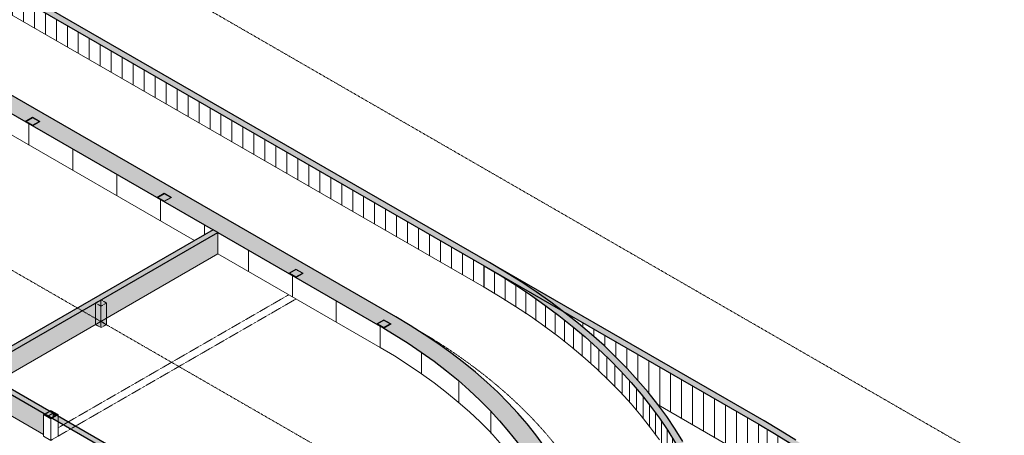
# Model space of a CAD drawing. Header units: millimetres. Extents: x 2807 to 348062, y -35711 to 43067.
# Tile 177 of 191: x 146172 to 165204, y -7015 to 1031. Entities that reach past the tile are written whole.
import ezdxf

# ---------------------------------------------------------------- set-up
doc = ezdxf.new("R2010")
doc.units = ezdxf.units.MM
for name, pattern in [('Hidden', [7.14375, 4.7625, -2.38125]), ('THO_hhidden', [2.5, 1.5, -1]), ('THO_hidden', [6, 3, -3])]:
    doc.linetypes.add(name, pattern=pattern)
doc.layers.add('A-DETL', color=7, linetype='Continuous', lineweight=13, true_color=0x00a600)
doc.layers.add('G-ANNO-SYMB', color=7, linetype='THO_hidden', lineweight=13, true_color=0xff8040)
for name, color, linetype, lineweight in [('A-FLOR', 7, 'Continuous', 18), ('A-GENM', 7, 'Continuous', 13), ('A-WALL', 7, 'Continuous', 25), ('A-WALL-PATT', 7, 'Continuous', 25), ('I-WALL', 7, 'Continuous', 18), ('S-COLS', 7, 'Continuous', 13)]:
    doc.layers.add(name, color=color, linetype=linetype, lineweight=lineweight)
pattern_1 = [(30, (3507.014, 1220.566), (-42.426292, 24.494494), []), (30, (3507.014, 1244.815), (-42.426292, 24.494494), [])]

# ---------------------------------------------------------------- blocks, each defined once
blk = doc.blocks.new('NLRS_01_GM_WPB_dummy digibord_gen_tho_HW - Digibord-V379-01 isometrie 1e verdieping _plotview_')
at = {"layer": 'A-GENM', "true_color": 0x808080}
h = blk.add_hatch(dxfattribs=at)
h.set_pattern_fill('FP_12', color=8, style=0, pattern_type=2)
h.set_pattern_definition([(30, (3507, 1220.57), (-424.264, 244.949), [])])
h.paths.add_polyline_path([(61355, -4514), (61461, -4453), (61355, -4392), (61248, -4453)])
at = {"layer": 'A-GENM', "linetype": 'THO_hhidden', "true_color": 0xdcf8f8, "transparency": 33554636}
for points in [[(61355, -4930), (61355, -4514), (61248, -4453), (61248, -4869)], [(61355, -4930), (61461, -4869), (61461, -4453), (61355, -4514)]]:
    blk.add_hatch(color=7, dxfattribs=at).paths.add_polyline_path(points)
at = {"layer": 'A-GENM', "linetype": 'THO_hhidden'}
for p, q in [((61355, -4392), (61248, -4453)), ((61248, -4453), (61355, -4514)), ((61248, -4869), (61248, -4453)), ((61461, -4453), (61355, -4392)), ((61355, -4514), (61461, -4453)), ((61355, -4930), (61355, -4514)), ((61461, -4869), (61461, -4453)), ((61355, -4930), (61248, -4869)), ((61461, -4869), (61355, -4930))]:
    blk.add_line(p, q, dxfattribs=at)
at = {"layer": 'A-GENM', "color": 9, "linetype": 'THO_hhidden', "true_color": 0xb0c6c6}
for p, q in [((61355, -4392), (61355, -4514)), ((61248, -4869), (61355, -4807)), ((61355, -4807), (61461, -4869))]:
    blk.add_line(p, q, dxfattribs=at)
at = {"layer": 'A-GENM', "color": 254, "linetype": 'THO_hhidden', "true_color": 0xd3eeee}
blk.add_line((61355, -4514), (61355, -4807), dxfattribs=at)
blk = doc.blocks.new('FP_411-01 isometrie 1e verdieping _plotview_')
at = {"layer": 'A-WALL-PATT', "color": 8, "lineweight": 13, "true_color": 0x808080}
for p, q in [((67551, -5831), (67551, -5415)), ((68269, -6385), (68269, -5969)), ((68893, -6976), (68893, -6560)), ((69417, -7599), (69417, -7183)), ((69835, -8247), (69835, -7831)), ((70145, -8916), (70145, -8500)), ((70344, -9598), (70344, -9182)), ((70429, -10288), (70429, -9872))]:
    blk.add_line(p, q, dxfattribs=at)
blk = doc.blocks.new('FP_416-01 isometrie 1e verdieping _plotview_')
at = {"layer": 'A-WALL-PATT', "color": 252, "lineweight": 13, "true_color": 0x9c978e}
for p, q in [((68754, -4152), (68754, -3736)), ((68964, -4276), (68964, -3860)), ((69170, -4402), (69170, -3986)), ((69371, -4530), (69371, -4114)), ((69569, -4660), (69569, -4244)), ((69761, -4793), (69761, -4377)), ((69949, -4928), (69949, -4512)), ((70133, -5064), (70133, -4648)), ((70312, -5203), (70312, -4787)), ((70486, -5344), (70486, -4928)), ((70656, -5487), (70656, -5071)), ((70821, -5632), (70821, -5216)), ((70980, -5778), (70980, -5362)), ((71135, -5926), (71135, -5510)), ((71285, -6076), (71285, -5660)), ((71430, -6228), (71430, -5812)), ((71569, -6381), (71569, -5965)), ((71704, -6536), (71704, -6120)), ((71833, -6692), (71833, -6276)), ((71957, -6850), (71957, -6434)), ((72076, -7009), (72076, -6593)), ((72189, -7169), (72189, -6753)), ((72297, -7330), (72297, -6914)), ((72399, -7493), (72399, -7077)), ((72496, -7657), (72496, -7241)), ((72587, -7822), (72587, -7406)), ((72673, -7988), (72673, -7572)), ((72753, -8154), (72753, -7738)), ((72828, -8322), (72828, -7906)), ((72897, -8491), (72897, -8075)), ((72960, -8660), (72960, -8244)), ((73018, -8830), (73018, -8414)), ((73070, -9000), (73070, -8584)), ((73116, -9171), (73116, -8755)), ((73156, -9343), (73156, -8927)), ((73191, -9515), (73191, -9099)), ((73219, -9687), (73219, -9271)), ((73242, -9860), (73242, -9444)), ((73259, -10032), (73259, -9616)), ((73271, -10205), (73271, -9789)), ((73276, -10323), (73276, -9962))]:
    blk.add_line(p, q, dxfattribs=at)
blk = doc.blocks.new('NLRS_28_SCO_UN_koker_gen_bcb - K200_200_12_5-V498-01 isometrie 1e verdieping _plotview_')
at = {"layer": 'S-COLS'}
h = blk.add_hatch(dxfattribs=at)
h.set_pattern_fill('FP_15', color=256, style=0, pattern_type=2)
h.set_pattern_definition(pattern_1)
h.paths.add_polyline_path([(60033, -1021), (60175, -939), (60033, -858), (59892, -939)])
h.paths.add_polyline_path([(60033, -1011), (59909, -939), (60033, -868), (60157, -939)])
at = {"layer": 'S-COLS', "lineweight": 18}
for p, q in [((60033, -858), (59892, -939)), ((59909, -939), (60033, -868)), ((60033, -1011), (59909, -939)), ((60175, -939), (60033, -858)), ((60033, -868), (60157, -939)), ((60033, -1021), (60175, -939)), ((60157, -939), (60033, -1011))]:
    blk.add_line(p, q, dxfattribs=at)
blk = doc.blocks.new('NLRS_28_SCO_UN_koker_gen_bcb - K200_200_12_5-V500-01 isometrie 1e verdieping _plotview_')
at = {"layer": 'S-COLS'}
h = blk.add_hatch(dxfattribs=at)
h.set_pattern_fill('FP_15', color=256, style=0, pattern_type=2)
h.set_pattern_definition(pattern_1)
h.paths.add_polyline_path([(62579, -2491), (62720, -2409), (62579, -2327), (62437, -2409)])
h.paths.add_polyline_path([(62579, -2480), (62455, -2409), (62579, -2338), (62702, -2409)])
at = {"layer": 'S-COLS', "lineweight": 18}
for p, q in [((62579, -2327), (62437, -2409)), ((62455, -2409), (62579, -2338)), ((62579, -2480), (62455, -2409)), ((62720, -2409), (62579, -2327)), ((62579, -2338), (62702, -2409)), ((62579, -2491), (62720, -2409)), ((62702, -2409), (62579, -2480))]:
    blk.add_line(p, q, dxfattribs=at)
blk = doc.blocks.new('NLRS_28_SCO_UN_koker_gen_bcb - K200_200_12_5-V501-01 isometrie 1e verdieping _plotview_')
at = {"layer": 'S-COLS'}
h = blk.add_hatch(dxfattribs=at)
h.set_pattern_fill('FP_15', color=256, style=0, pattern_type=2)
h.set_pattern_definition(pattern_1)
h.paths.add_polyline_path([(65124, -3960), (65266, -3879), (65124, -3797), (64983, -3879)])
h.paths.add_polyline_path([(65124, -3950), (65001, -3879), (65124, -3807), (65248, -3879)])
at = {"layer": 'S-COLS', "lineweight": 18}
for p, q in [((65124, -3797), (64983, -3879)), ((65266, -3879), (65124, -3797)), ((65001, -3879), (65124, -3807)), ((65124, -3950), (65001, -3879)), ((65124, -3807), (65248, -3879)), ((65124, -3960), (65266, -3879)), ((65248, -3879), (65124, -3950))]:
    blk.add_line(p, q, dxfattribs=at)
blk = doc.blocks.new('NLRS_28_SCO_UN_koker_gen_bcb - K200_200_12_5-V503-01 isometrie 1e verdieping _plotview_')
at = {"layer": 'S-COLS'}
h = blk.add_hatch(dxfattribs=at)
h.set_pattern_fill('FP_15', color=256, style=0, pattern_type=2)
h.set_pattern_definition(pattern_1)
h.paths.add_polyline_path([(66821, -4940), (66963, -4858), (66821, -4777), (66680, -4858)])
h.paths.add_polyline_path([(66821, -4930), (66698, -4858), (66822, -4788), (66945, -4858), (66822, -4929)])
at = {"layer": 'S-COLS', "lineweight": 18}
for p, q in [((66821, -4777), (66680, -4858)), ((66698, -4858), (66821, -4787)), ((66821, -4930), (66698, -4858)), ((66751, -4899), (66821, -4940)), ((66963, -4858), (66821, -4777)), ((66821, -4787), (66945, -4858)), ((66821, -4940), (66963, -4858)), ((66945, -4858), (66821, -4930))]:
    blk.add_line(p, q, dxfattribs=at)
blk = doc.blocks.new('NLRS_28_SCO_UN_koker_gen_bcb - K200_200_12_5-V511-01 isometrie 1e verdieping _plotview_')
at = {"layer": 'S-COLS'}
h = blk.add_hatch(dxfattribs=at)
h.set_pattern_fill('FP_15', color=256, style=0, pattern_type=2)
h.set_pattern_definition(pattern_1)
h.paths.add_polyline_path([(60387, -6696), (60528, -6614), (60387, -6532), (60245, -6614)])
h.paths.add_polyline_path([(60387, -6685), (60263, -6614), (60387, -6542), (60510, -6614)])
at = {"layer": 'S-COLS', "lineweight": 18}
for p, q in [((60387, -6532), (60245, -6614)), ((60245, -6614), (60387, -6696)), ((60263, -6614), (60387, -6542)), ((60387, -6685), (60263, -6614)), ((60528, -6614), (60387, -6532)), ((60387, -6542), (60510, -6614)), ((60387, -6696), (60528, -6614)), ((60510, -6614), (60387, -6685))]:
    blk.add_line(p, q, dxfattribs=at)
at = {"layer": 'S-COLS'}
for p, q in [((60245, -7030), (60245, -6614)), ((60387, -6563), (60387, -6542)), ((60528, -6645), (60528, -6614)), ((60387, -6696), (60387, -7112)), ((60387, -7112), (60245, -7030)), ((60413, -7096), (60387, -7112))]:
    blk.add_line(p, q, dxfattribs=at)
at = {"layer": 'S-COLS', "linetype": 'Hidden'}
blk.add_line((60449, -6578), (60449, -6599), dxfattribs=at)
at = {"layer": 'S-COLS', "color": 252, "linetype": 'Hidden', "true_color": 0x879191}
blk.add_line((60449, -6599), (60449, -6650), dxfattribs=at)
at = {"layer": 'S-COLS', "color": 252, "true_color": 0x879191}
blk.add_line((60528, -6747), (60528, -6645), dxfattribs=at)
at = {"layer": 'S-COLS', "color": 253, "true_color": 0xa1a1a1}
for q in [(60528, -6747), (60413, -7096)]:
    blk.add_line((60528, -7030), q, dxfattribs=at)
blk = doc.blocks.new('FP_626-01 isometrie 1e verdieping _plotview_')
at = {"layer": 'A-WALL-PATT', "color": 252, "lineweight": 13, "true_color": 0x9c978e}
for p, q in [((74230, -7650), (74230, -6899)), ((74436, -7775), (74436, -7024)), ((74639, -7903), (74639, -7152)), ((74837, -8033), (74837, -7282)), ((75030, -8165), (75030, -7414)), ((75219, -8299), (75219, -7548)), ((75404, -8436), (75404, -7685)), ((75584, -8574), (75584, -7823)), ((75759, -8715), (75759, -7964)), ((75930, -8857), (75930, -8106)), ((76096, -9001), (76096, -8250)), ((76256, -9147), (76256, -8397)), ((76412, -9295), (76412, -8544)), ((76563, -9445), (76563, -8694)), ((76709, -9596), (76709, -8845)), ((76850, -9749), (76850, -8998)), ((76985, -9903), (76985, -9153)), ((77115, -10059), (77115, -9308)), ((77240, -10216), (77240, -9466)), ((77360, -10375), (77360, -9624)), ((77475, -10535), (77475, -9784)), ((77584, -10696), (77584, -9946)), ((77687, -10859), (77687, -10108)), ((77785, -11023), (77785, -10272)), ((77878, -11187), (77878, -10436)), ((77965, -11353), (77965, -10602)), ((78046, -11519), (78046, -10769)), ((78122, -11687), (78122, -10936)), ((78192, -11855), (78192, -11105)), ((78256, -12024), (78256, -11274)), ((78315, -12194), (78315, -11443)), ((78368, -12364), (78368, -11614)), ((78415, -12535), (78415, -11785)), ((78457, -12707), (78457, -11956)), ((78493, -12879), (78493, -12128)), ((78523, -13051), (78523, -12300)), ((78547, -13223), (78547, -12473)), ((78565, -13396), (78565, -12645)), ((78578, -13512), (78578, -12818)), ((78584, -13401), (78584, -12992))]:
    blk.add_line(p, q, dxfattribs=at)

msp = doc.modelspace()

# ---------------------------------------------------------------- hatches: boundary and pattern name
at = {"layer": 'A-WALL-PATT', "lineweight": 18, "true_color": 0x808080}
for points in [[(155148, -3733), (155254, -3671), (131501, 10043), (131395, 9981), (154437, -3322)], [(153138, -4899), (153442, -4724), (129684, 8993), (129380, 8818), (152834, -4724)], [(144446, -19046), (144891, -19038), (145336, -19024), (145847, -18997), (146223, -18972), (146664, -18936), (147103, -18892), (147539, -18841), (147973, -18783), (148404, -18717), (148915, -18629), (149255, -18565), (149675, -18479), (150142, -18373), (150500, -18285), (150906, -18179), (151369, -18046), (151723, -17937), (152088, -17818), (152469, -17686), (152903, -17523), (153212, -17401), (153597, -17239), (153925, -17093), (154350, -16890), (154606, -16762), (155019, -16541), (155254, -16409), (155616, -16192), (155866, -16035), (156158, -15840), (156440, -15641), (156712, -15438), (157033, -15180), (157278, -14969), (157505, -14763), (157739, -14537), (157953, -14315), (158150, -14097), (158349, -13861), (158539, -13617), (158699, -13396), (158858, -13157), (158989, -12945), (159127, -12700), (159253, -12454), (159366, -12205), (159483, -11908), (159555, -11702), (159631, -11449), (159695, -11194), (159745, -10939), (159784, -10683), (159809, -10426), (159822, -10167), (159821, -9907), (159809, -9654), (159784, -9397), (159745, -9141), (159695, -8886), (159631, -8631), (159555, -8378), (159467, -8126), (159346, -7831), (159253, -7626), (159127, -7379), (158977, -7114), (158840, -6893), (158678, -6653), (158505, -6416), (158320, -6182), (158119, -5946), (157909, -5718), (157696, -5500), (157466, -5279), (157225, -5063), (156974, -4851), (156712, -4643), (156440, -4439), (156158, -4240), (155866, -4045), (155565, -3856), (155254, -3671), (155148, -3733), (155456, -3915), (155754, -4103), (156079, -4321), (156322, -4493), (156592, -4694), (156891, -4935), (157100, -5111), (157339, -5325), (157566, -5543), (157783, -5765), (157989, -5990), (158184, -6219), (158367, -6451), (158539, -6685), (158699, -6923), (158847, -7163), (158984, -7405), (159108, -7649), (159220, -7896), (159320, -8144), (159408, -8394), (159483, -8645), (159546, -8897), (159596, -9150), (159634, -9404), (159659, -9658), (159672, -9913), (159672, -10169), (159659, -10426), (159633, -10683), (159594, -10939), (159543, -11194), (159479, -11449), (159402, -11702), (159313, -11955), (159211, -12205), (159096, -12454), (158969, -12701), (158840, -12930), (158678, -13189), (158505, -13442), (158340, -13664), (158152, -13898), (157983, -14097), (157743, -14356), (157521, -14580), (157294, -14795), (157043, -15017), (156851, -15180), (156592, -15386), (156278, -15619), (156043, -15785), (155754, -15977), (155410, -16192), (155148, -16347), (154802, -16541), (154437, -16732), (154118, -16890), (153824, -17029), (153482, -17181), (153125, -17331), (152750, -17479), (152390, -17612), (151983, -17753), (151628, -17869), (151216, -17994), (150756, -18123), (150440, -18206), (150034, -18305), (149529, -18417), (149207, -18483), (148768, -18565), (148301, -18643), (147937, -18699), (147507, -18756), (147074, -18807), (146640, -18850), (146203, -18887), (145765, -18916), (145325, -18937), (144885, -18952), (144444, -18959), (144001, -18959), (143555, -18952), (143110, -18937), (142667, -18915), (142166, -18880), (141783, -18848), (141344, -18804), (140907, -18752), (140473, -18693), (140042, -18627), (139615, -18554), (139191, -18473), (138772, -18386), (138331, -18285), (137902, -18179), (137541, -18082), (137141, -17967), (136747, -17846), (136359, -17717), (135978, -17583), (135603, -17442), (135235, -17294), (134875, -17141), (134522, -16981), (134189, -16822), (133940, -16697), (133576, -16503), (133298, -16347), (133192, -16409), (133576, -16622), (133840, -16762), (134189, -16936), (134615, -17135), (134964, -17288), (135321, -17436), (135686, -17577), (136057, -17713), (136435, -17843), (136819, -17967), (137257, -18098), (137645, -18206), (138028, -18305), (138413, -18398), (138824, -18490), (139240, -18574), (139711, -18661), (140083, -18723), (140509, -18787), (140939, -18845), (141372, -18895), (141806, -18938), (142243, -18974), (142779, -19007), (143121, -19024), (143562, -19039), (144006, -19046), (144444, -19046)], [(160457, -6798), (160563, -6736), (155254, -3671), (155148, -3733), (159346, -6156)], [(153442, -15363), (153722, -15196), (153992, -15025), (154253, -14849), (154505, -14669), (154747, -14484), (154979, -14295), (155205, -14097), (155411, -13905), (155612, -13704), (155802, -13500), (155981, -13292), (156172, -13050), (156305, -12868), (156450, -12652), (156583, -12434), (156705, -12213), (156815, -11990), (156913, -11766), (156999, -11539), (157074, -11304), (157134, -11083), (157183, -10853), (157222, -10606), (157245, -10391), (157257, -10159), (157256, -9907), (157245, -9696), (157220, -9465), (157178, -9209), (157134, -9004), (157072, -8775), (156985, -8511), (156896, -8283), (156800, -8066), (156692, -7850), (156574, -7637), (156450, -7434), (156278, -7181), (156149, -7005), (155981, -6794), (155802, -6587), (155612, -6383), (155367, -6141), (155161, -5950), (154945, -5764), (154720, -5582), (154486, -5404), (154244, -5231), (153926, -5019), (153722, -4890), (153442, -4724), (153138, -4899), (153413, -5063), (153687, -5237), (153953, -5418), (154208, -5603), (154452, -5792), (154685, -5985), (154906, -6182), (155069, -6335), (155265, -6533), (155449, -6734), (155623, -6938), (155786, -7146), (155938, -7356), (156120, -7637), (156255, -7873), (156368, -8096), (156470, -8321), (156546, -8511), (156619, -8722), (156684, -8944), (156745, -9209), (156778, -9390), (156807, -9614), (156824, -9839), (156829, -10064), (156822, -10289), (156802, -10513), (156771, -10737), (156728, -10961), (156673, -11183), (156606, -11405), (156527, -11625), (156437, -11844), (156335, -12061), (156221, -12276), (156096, -12488), (155958, -12700), (155811, -12907), (155653, -13112), (155483, -13315), (155302, -13514), (155111, -13710), (154907, -13905), (154685, -14102), (154402, -14335), (154168, -14514), (153924, -14689), (153671, -14860), (153409, -15026), (153138, -15187), (153409, -15343)], [(149529, -22111), (149755, -22111), (150200, -22103), (150756, -22083), (151089, -22067), (151532, -22037), (151983, -22000), (152411, -21957), (152848, -21906), (153282, -21848), (153713, -21782), (154140, -21710), (154564, -21630), (154984, -21544), (155399, -21451), (155809, -21350), (156215, -21244), (156614, -21130), (157008, -21010), (157396, -20884), (157778, -20751), (158153, -20612), (158520, -20466), (158881, -20315), (159234, -20158), (159579, -19995), (159959, -19804), (160243, -19653), (160563, -19474), (160873, -19289), (161175, -19100), (161466, -18905), (161800, -18668), (162021, -18503), (162342, -18245), (162587, -18034), (162823, -17820), (163048, -17602), (163262, -17380), (163465, -17155), (163658, -16926), (163848, -16682), (164009, -16460), (164167, -16222), (164298, -16010), (164436, -15766), (164573, -15493), (164675, -15270), (164776, -15020), (164864, -14767), (164940, -14514), (165003, -14259), (165054, -14004), (165092, -13748), (165118, -13491), (165131, -13232), (165131, -12976), (165116, -12700), (165092, -12463), (165054, -12206), (165003, -11951), (164940, -11696), (164864, -11443), (164776, -11191), (164675, -10940), (164561, -10691), (164436, -10444), (164298, -10200), (164149, -9958), (163987, -9718), (163813, -9481), (163628, -9247), (163432, -9016), (163224, -8789), (163005, -8565), (162775, -8344), (162534, -8128), (162282, -7916), (162021, -7708), (161749, -7504), (161466, -7305), (161175, -7110), (160873, -6921), (160563, -6736), (160457, -6798), (160764, -6980), (161063, -7168), (161352, -7361), (161631, -7558), (161900, -7759), (162160, -7966), (162409, -8176), (162647, -8390), (162875, -8608), (163092, -8830), (163298, -9055), (163493, -9284), (163676, -9516), (163848, -9750), (164008, -9988), (164156, -10228), (164293, -10470), (164417, -10714), (164529, -10961), (164629, -11209), (164717, -11459), (164792, -11710), (164855, -11962), (164905, -12215), (164943, -12469), (164968, -12723), (164981, -12978), (164980, -13234), (164968, -13491), (164942, -13748), (164903, -14004), (164852, -14259), (164788, -14514), (164701, -14795), (164622, -15020), (164520, -15270), (164405, -15519), (164278, -15766), (164149, -15995), (163987, -16254), (163813, -16507), (163649, -16729), (163461, -16963), (163262, -17194), (163052, -17422), (162830, -17645), (162596, -17866), (162352, -18082), (162160, -18245), (161900, -18451), (161631, -18652), (161352, -18850), (161063, -19042), (160764, -19230), (160457, -19413), (160140, -19590), (159815, -19762), (159482, -19929), (159140, -20090), (158791, -20246), (158434, -20396), (158070, -20539), (157699, -20677), (157321, -20809), (156891, -20948), (156546, -21053), (156150, -21165), (155749, -21271), (155343, -21370), (154931, -21463), (154437, -21563), (154077, -21630), (153600, -21710), (153246, -21764), (152816, -21821), (152384, -21872), (151949, -21915), (151512, -21952), (151074, -21981), (150634, -22002), (150194, -22017), (149753, -22024), (149309, -22024), (148864, -22017), (148301, -21996), (147975, -21980), (147533, -21950), (147074, -21911), (146653, -21869), (146216, -21817), (145782, -21758), (145351, -21692), (144924, -21619), (144500, -21538), (144079, -21451), (143665, -21357), (143211, -21244), (142850, -21147), (142450, -21032), (142056, -20911), (141668, -20782), (141286, -20648), (140912, -20507), (140544, -20359), (140183, -20206), (139831, -20046), (139582, -19929), (139249, -19762), (138924, -19590), (138607, -19413), (138501, -19474), (138878, -19683), (139149, -19827), (139486, -19995), (139924, -20200), (140273, -20353), (140630, -20501), (140994, -20642), (141366, -20778), (141744, -20908), (142166, -21043), (142518, -21149), (142954, -21271), (143315, -21365), (143722, -21463), (144133, -21555), (144620, -21653), (144968, -21717), (145391, -21788), (145847, -21856), (146248, -21910), (146680, -21960), (147115, -22003), (147552, -22039), (147990, -22068), (148430, -22089), (148870, -22104), (149311, -22111)]]:
    msp.add_hatch(color=8, dxfattribs=at).paths.add_polyline_path(points)
at = {"layer": 'A-WALL-PATT', "lineweight": 13, "true_color": 0x808080}
h = msp.add_hatch(dxfattribs=at)
h.set_pattern_fill('FP_13', color=8, style=0, pattern_type=2)
h.set_pattern_definition([(90, (131394.82, 9565.4), (-212.132, 122.474), [])])
h.paths.add_polyline_path([(155148, -4149), (155148, -3733), (131395, 9981), (131395, 9565), (154744, -3915)])
h = msp.add_hatch(dxfattribs=at)
h.set_pattern_fill('FP_10', color=8, style=0, pattern_type=2)
h.set_pattern_definition([(90, (129379.54, 8401.9), (-848.528, 489.898), [])])
h.paths.add_polyline_path([(153138, -5315), (153138, -4899), (150001, -3088), (150001, -3504), (152701, -5063)])
h.paths.add_polyline_path([(149552, -3245), (149912, -3037), (143849, 464), (143849, 48), (149529, -3231)])
h.paths.add_polyline_path([(143404, 305), (143407, 309), (143407, 311), (143760, 515), (142152, 1444), (142152, 1028), (143397, 309)])
h.paths.add_polyline_path([(141703, 1287), (142063, 1495), (138758, 3403), (138758, 2987), (139792, 2390), (139792, 2674), (139827, 2694), (139933, 2633), (139933, 2309), (140357, 2064), (140357, 2347), (140393, 2368), (140499, 2306), (140499, 1982), (141431, 1444)])
h.paths.add_polyline_path([(138309, 3247), (138669, 3454), (132606, 6955), (132606, 6539), (138254, 3278)])
h.paths.add_polyline_path([(132157, 6798), (132517, 7006), (129380, 8818), (129380, 8402), (132065, 6851)])
at = {"layer": 'A-WALL-PATT', "lineweight": 18, "true_color": 0xafafaf}
for points in [[(145378, -5757), (150001, -3088), (149912, -3037), (145289, -5706), (145310, -5718)], [(146730, -6639), (146819, -6588), (144229, -5093), (144140, -5144), (146461, -6484)]]:
    msp.add_hatch(color=253, dxfattribs=at).paths.add_polyline_path(points)
at = {"layer": 'A-WALL-PATT', "true_color": 0xf0f0f0}
msp.add_hatch(color=7, dxfattribs=at).paths.add_polyline_path([(145738, -5965), (150001, -3504), (150001, -3088), (145378, -5757), (145706, -5946)])
at = {"layer": 'A-WALL-PATT', "lineweight": 13, "true_color": 0x808080}
h = msp.add_hatch(dxfattribs=at)
h.set_pattern_fill('FP_21', color=8, style=0, pattern_type=2)
h.set_pattern_definition([(90, (155148.1, -4148.55), (-212.132, 122.474), [])])
h.paths.add_polyline_path([(160457, -7548), (160457, -6798), (156670, -4611), (156712, -4643), (157033, -4901), (157278, -5111), (157514, -5325), (157739, -5543), (157953, -5765), (158156, -5990), (158349, -6219), (158511, -6425), (160310, -7463)])
at = {"layer": 'A-WALL-PATT', "true_color": 0xf0f0f0}
h = msp.add_hatch(color=7, dxfattribs=at)
h.paths.add_polyline_path([(146633, -6999), (146633, -6614), (146659, -6599), (144229, -5195), (144229, -5611), (146461, -6900)])
h.paths.add_polyline_path([(146730, -6660), (146730, -6639), (146668, -6604), (146668, -6624), (146695, -6639)])
at = {"layer": 'A-WALL-PATT', "lineweight": 18, "true_color": 0xd7e6e6, "transparency": 33554593}
msp.add_hatch(color=254, dxfattribs=at).paths.add_polyline_path([(150372, -8742), (150502, -8715), (146819, -6588), (146730, -6639), (149971, -8511)])

# ---------------------------------------------------------------- linework, layer by layer
at = {"layer": 'A-DETL', "color": 7, "linetype": 'THO_hhidden', "lineweight": 18}
for p, q in [((151371, -4295), (147108, -6756)), ((151512, -4376), (147250, -6837))]:
    msp.add_line(p, q, dxfattribs=at)
at = {"layer": 'A-DETL', "color": 7, "linetype": 'THO_hhidden'}
msp.add_line((153796, -4936), (153769, -4920), dxfattribs=at)
at = {"layer": 'A-DETL', "color": 253, "linetype": 'THO_hhidden', "lineweight": 18, "true_color": 0xa1a1a1}
for p, q in [((147020, -6807), (146916, -6867)), ((147161, -6888), (146801, -7096))]:
    msp.add_line(p, q, dxfattribs=at)
at = {"layer": 'A-DETL', "color": 252, "linetype": 'THO_hhidden', "lineweight": 18, "true_color": 0x879191}
for p, q in [((147108, -6756), (147020, -6807)), ((147250, -6837), (147161, -6888))]:
    msp.add_line(p, q, dxfattribs=at)
at = {"layer": 'A-DETL', "color": 7, "linetype": 'THO_hhidden'}
msp.add_ellipse((144229, -10459), major_axis=(13530, 0), ratio=0.57735, start_param=3.926991, end_param=7.068584, dxfattribs=at)
at = {"layer": 'A-FLOR'}
msp.add_line((155148, -4149), (131395, 9565), dxfattribs=at)
msp.add_polyline3d([(158539, -7101, 0), (158367, -6867, 0), (158184, -6635, 0), (157989, -6406, 0), (157783, -6181, 0), (157566, -5959, 0), (157339, -5741, 0), (157100, -5527, 0), (156851, -5316, 0), (156592, -5110, 0), (156322, -4909, 0), (156043, -4711, 0), (155754, -4519, 0), (155456, -4331, 0), (155148, -4149, 0)], dxfattribs=at)
at = {"layer": 'A-WALL'}
for p, q in [((150001, -3088), (149912, -3037)), ((146819, -6588), (146730, -6639))]:
    msp.add_line(p, q, dxfattribs=at)
at = {"layer": 'G-ANNO-SYMB'}
for p, q in [((174724, -13153), (115085, 21280)), ((174724, -20391), (115085, 14042))]:
    msp.add_line(p, q, dxfattribs=at)
at = {"layer": 'I-WALL', "lineweight": 25}
for p, q in [((131395, 9981), (155148, -3733)), ((155254, -3671), (131501, 10043)), ((153442, -4724), (129684, 8993)), ((143849, 464), (149912, -3037)), ((149912, -3037), (145289, -5706)), ((145378, -5757), (150001, -3088)), ((150001, -3088), (153138, -4899)), ((155148, -3733), (160457, -6798)), ((160563, -6736), (155254, -3671)), ((153138, -4899), (153210, -4941)), ((144229, -5195), (150372, -8742)), ((150502, -8715), (145378, -5757))]:
    msp.add_line(p, q, dxfattribs=at)
at = {"layer": 'I-WALL'}
for p, q in [((143849, 48), (149552, -3245)), ((150001, -3504), (150001, -3088)), ((145738, -5965), (150001, -3504)), ((150001, -3504), (153138, -5315)), ((155148, -3733), (155148, -4149)), ((153138, -5315), (153138, -4899)), ((153138, -5315), (153138, -4899)), ((144229, -5611), (146633, -6999)), ((158511, -6425), (160457, -7548)), ((146730, -6639), (146730, -6660))]:
    msp.add_line(p, q, dxfattribs=at)
at = {"layer": 'I-WALL', "color": 252, "true_color": 0x879191}
msp.add_line((146819, -6660), (146819, -6588), dxfattribs=at)
at = {"layer": 'I-WALL', "lineweight": 25}
for points in [[(155148, -3733, 0), (155456, -3915, 0), (155754, -4103, 0), (156043, -4295, 0), (156322, -4493, 0), (156592, -4694, 0), (156851, -4901, 0), (157100, -5111, 0), (157339, -5325, 0), (157566, -5543, 0), (157783, -5765, 0), (157989, -5990, 0), (158184, -6219, 0), (158367, -6451, 0), (158539, -6685, 0), (158699, -6923, 0), (158847, -7163, 0)], [(158989, -7135, 0), (158840, -6893, 0), (158678, -6653, 0), (158505, -6416, 0), (158320, -6182, 0), (158123, -5951, 0), (157915, -5724, 0), (157696, -5500, 0), (157466, -5279, 0), (157225, -5063, 0), (156974, -4851, 0), (156712, -4643, 0), (156440, -4439, 0), (156158, -4240, 0), (155866, -4045, 0), (155565, -3856, 0), (155254, -3671, 0)], [(156305, -7218, 0), (156149, -7005, 0), (155981, -6794, 0), (155802, -6587, 0), (155612, -6383, 0), (155411, -6182, 0), (155200, -5985, 0), (154979, -5792, 0), (154747, -5603, 0), (154505, -5418, 0), (154253, -5237, 0), (153992, -5061, 0), (153722, -4890, 0), (153442, -4724, 0)], [(153211, -4942, 0), (153413, -5063, 0), (153678, -5231, 0), (153935, -5404, 0), (154181, -5582, 0), (154419, -5764, 0), (154646, -5950, 0), (154862, -6141, 0), (155069, -6335, 0), (155265, -6533, 0), (155449, -6734, 0), (155623, -6938, 0), (155786, -7146, 0), (155938, -7356, 0), (156078, -7569, 0)], [(160457, -6798, 0), (160764, -6980, 0), (161063, -7168, 0)], [(161175, -7110, 0), (160873, -6921, 0), (160563, -6736, 0)]]:
    msp.add_polyline3d(points, dxfattribs=at)
at = {"layer": 'I-WALL'}
msp.add_polyline3d([(155829, -7620, 0), (155792, -7570, 0), (155630, -7362, 0), (155455, -7157, 0), (155270, -6955, 0), (155074, -6756, 0), (154867, -6561, 0), (154650, -6370, 0), (154422, -6183, 0), (154185, -6001, 0), (153937, -5822, 0), (153680, -5648, 0), (153414, -5479, 0), (153138, -5315, 0)], dxfattribs=at)

# ---------------------------------------------------------------- block references
at = {"layer": 'A-GENM', "color": 9, "linetype": 'THO_hhidden', "true_color": 0xb0c6c6}
msp.add_blockref('NLRS_01_GM_WPB_dummy digibord_gen_tho_HW - Digibord-V379-01 isometrie 1e verdieping _plotview_', (86388, 0), dxfattribs=at)
at = {"layer": 'I-WALL'}
for name in ['FP_416-01 isometrie 1e verdieping _plotview_', 'FP_411-01 isometrie 1e verdieping _plotview_', 'FP_626-01 isometrie 1e verdieping _plotview_']:
    msp.add_blockref(name, (86388, 0), dxfattribs=at)
at = {"layer": 'S-COLS', "linetype": 'Hidden'}
for name in ['NLRS_28_SCO_UN_koker_gen_bcb - K200_200_12_5-V498-01 isometrie 1e verdieping _plotview_', 'NLRS_28_SCO_UN_koker_gen_bcb - K200_200_12_5-V500-01 isometrie 1e verdieping _plotview_', 'NLRS_28_SCO_UN_koker_gen_bcb - K200_200_12_5-V501-01 isometrie 1e verdieping _plotview_', 'NLRS_28_SCO_UN_koker_gen_bcb - K200_200_12_5-V503-01 isometrie 1e verdieping _plotview_', 'NLRS_28_SCO_UN_koker_gen_bcb - K200_200_12_5-V511-01 isometrie 1e verdieping _plotview_']:
    msp.add_blockref(name, (86388, 0), dxfattribs=at)

doc.saveas('drawing.dxf')
